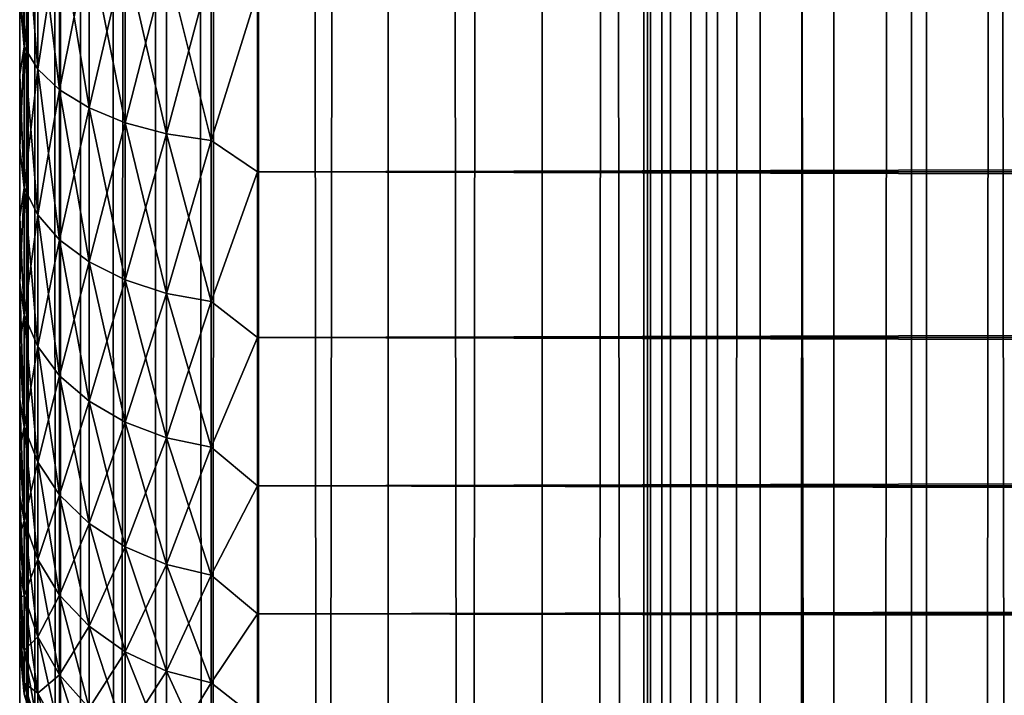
# Model space of a CAD drawing. Extents: x -265 to 265, y 0 to 1027.
# Tile 145 of 256: x -265 to -257, y 569 to 575. Entities that reach past the tile are written whole.
import ezdxf

# ---------------------------------------------------------------- set-up
doc = ezdxf.new("R2010")
doc.units = 0
doc.header["$LTSCALE"] = 41.718519
for name, color, linetype in [('26', 7, 'CONTINUOUS'), ('28', 7, 'CONTINUOUS'), ('30', 7, 'CONTINUOUS'), ('67', 7, 'CONTINUOUS'), ('68', 7, 'CONTINUOUS')]:
    doc.layers.add(name, color=color, linetype=linetype)

msp = doc.modelspace()

# ---------------------------------------------------------------- linework, layer by layer
at = {"layer": '26', "color": 7, "linetype": 'CONTINUOUS'}
for points in [[(-265, 590.5, 27.5), (-265, 590.4732, 26.7509), (-265, 569.5, 27.5), (-265, 590.5, 27.5)], [(-265, 590.4732, 28.2491), (-265, 590.5, 27.5), (-265, 569.5268, 28.2491), (-265, 590.4732, 28.2491)], [(-265, 569.5268, 28.2491), (-265, 590.5, 27.5), (-265, 569.5, 27.5), (-265, 569.5268, 28.2491)], [(-265, 590.4732, 26.7509), (-265, 590.3931, 26.0057), (-265, 569.5268, 26.7509), (-265, 590.4732, 26.7509)], [(-265, 569.5, 27.5), (-265, 590.4732, 26.7509), (-265, 569.5268, 26.7509), (-265, 569.5, 27.5)], [(-265, 590.3931, 28.9943), (-265, 590.4732, 28.2491), (-265, 569.6069, 28.9943), (-265, 590.3931, 28.9943)], [(-265, 569.6069, 28.9943), (-265, 590.4732, 28.2491), (-265, 569.5268, 28.2491), (-265, 569.6069, 28.9943)], [(-265, 590.3931, 26.0057), (-265, 590.26, 25.2681), (-265, 569.6069, 26.0057), (-265, 590.3931, 26.0057)], [(-265, 569.5268, 26.7509), (-265, 590.3931, 26.0057), (-265, 569.6069, 26.0057), (-265, 569.5268, 26.7509)], [(-265, 590.26, 29.7319), (-265, 590.3931, 28.9943), (-265, 569.74, 29.7319), (-265, 590.26, 29.7319)], [(-265, 569.74, 29.7319), (-265, 590.3931, 28.9943), (-265, 569.6069, 28.9943), (-265, 569.74, 29.7319)], [(-265, 590.26, 25.2681), (-265, 590.0747, 24.5418), (-265, 569.74, 25.2681), (-265, 590.26, 25.2681)], [(-265, 569.6069, 26.0057), (-265, 590.26, 25.2681), (-265, 569.74, 25.2681), (-265, 569.6069, 26.0057)], [(-265, 590.0747, 30.4582), (-265, 590.26, 29.7319), (-265, 569.9253, 30.4582), (-265, 590.0747, 30.4582)], [(-265, 569.9253, 30.4582), (-265, 590.26, 29.7319), (-265, 569.74, 29.7319), (-265, 569.9253, 30.4582)], [(-265, 590.0747, 24.5418), (-265, 589.838, 23.8306), (-265, 569.9253, 24.5418), (-265, 590.0747, 24.5418)], [(-265, 569.74, 25.2681), (-265, 590.0747, 24.5418), (-265, 569.9253, 24.5418), (-265, 569.74, 25.2681)], [(-265, 589.838, 31.1694), (-265, 590.0747, 30.4582), (-265, 570.162, 31.1694), (-265, 589.838, 31.1694)], [(-265, 570.162, 31.1694), (-265, 590.0747, 30.4582), (-265, 569.9253, 30.4582), (-265, 570.162, 31.1694)], [(-265, 589.838, 23.8306), (-265, 589.5511, 23.1381), (-265, 570.162, 23.8306), (-265, 589.838, 23.8306)], [(-265, 569.9253, 24.5418), (-265, 589.838, 23.8306), (-265, 570.162, 23.8306), (-265, 569.9253, 24.5418)], [(-265, 589.5511, 31.8619), (-265, 589.838, 31.1694), (-265, 570.4489, 31.8619), (-265, 589.5511, 31.8619)], [(-265, 570.4489, 31.8619), (-265, 589.838, 31.1694), (-265, 570.162, 31.1694), (-265, 570.4489, 31.8619)], [(-265, 589.5511, 23.1381), (-265, 589.2156, 22.4679), (-265, 570.4489, 23.1381), (-265, 589.5511, 23.1381)], [(-265, 570.162, 23.8306), (-265, 589.5511, 23.1381), (-265, 570.4489, 23.1381), (-265, 570.162, 23.8306)], [(-265, 589.2156, 32.5321), (-265, 589.5511, 31.8619), (-265, 570.7844, 32.5321), (-265, 589.2156, 32.5321)], [(-265, 570.7844, 32.5321), (-265, 589.5511, 31.8619), (-265, 570.4489, 31.8619), (-265, 570.7844, 32.5321)], [(-265, 589.2156, 22.4679), (-265, 588.8331, 21.8232), (-265, 570.7844, 22.4679), (-265, 589.2156, 22.4679)], [(-265, 570.4489, 23.1381), (-265, 589.2156, 22.4679), (-265, 570.7844, 22.4679), (-265, 570.4489, 23.1381)], [(-265, 588.8331, 33.1768), (-265, 589.2156, 32.5321), (-265, 571.1669, 33.1768), (-265, 588.8331, 33.1768)], [(-265, 571.1669, 33.1768), (-265, 589.2156, 32.5321), (-265, 570.7844, 32.5321), (-265, 571.1669, 33.1768)], [(-265, 588.8331, 21.8232), (-265, 588.4057, 21.2076), (-265, 571.1669, 21.8232), (-265, 588.8331, 21.8232)], [(-265, 570.7844, 22.4679), (-265, 588.8331, 21.8232), (-265, 571.1669, 21.8232), (-265, 570.7844, 22.4679)], [(-265, 588.4057, 33.7924), (-265, 588.8331, 33.1768), (-265, 571.5943, 33.7924), (-265, 588.4057, 33.7924)], [(-265, 571.5943, 33.7924), (-265, 588.8331, 33.1768), (-265, 571.1669, 33.1768), (-265, 571.5943, 33.7924)], [(-265, 588.4057, 21.2076), (-265, 587.9354, 20.6239), (-265, 571.5943, 21.2076), (-265, 588.4057, 21.2076)], [(-265, 571.1669, 21.8232), (-265, 588.4057, 21.2076), (-265, 571.5943, 21.2076), (-265, 571.1669, 21.8232)], [(-265, 587.9354, 34.3761), (-265, 588.4057, 33.7924), (-265, 572.0646, 34.3761), (-265, 587.9354, 34.3761)], [(-265, 572.0646, 34.3761), (-265, 588.4057, 33.7924), (-265, 571.5943, 33.7924), (-265, 572.0646, 34.3761)], [(-265, 587.9354, 20.6239), (-265, 587.4246, 20.0754), (-265, 572.0646, 20.6239), (-265, 587.9354, 20.6239)], [(-265, 571.5943, 21.2076), (-265, 587.9354, 20.6239), (-265, 572.0646, 20.6239), (-265, 571.5943, 21.2076)], [(-265, 587.4246, 34.9246), (-265, 587.9354, 34.3761), (-265, 572.5754, 34.9246), (-265, 587.4246, 34.9246)], [(-265, 572.5754, 34.9246), (-265, 587.9354, 34.3761), (-265, 572.0646, 34.3761), (-265, 572.5754, 34.9246)], [(-265, 587.4246, 20.0754), (-265, 586.876, 19.5646), (-265, 572.5754, 20.0754), (-265, 587.4246, 20.0754)], [(-265, 572.0646, 20.6239), (-265, 587.4246, 20.0754), (-265, 572.5754, 20.0754), (-265, 572.0646, 20.6239)], [(-265, 586.876, 35.4354), (-265, 587.4246, 34.9246), (-265, 573.124, 35.4354), (-265, 586.876, 35.4354)], [(-265, 573.124, 35.4354), (-265, 587.4246, 34.9246), (-265, 572.5754, 34.9246), (-265, 573.124, 35.4354)], [(-265, 586.876, 19.5646), (-265, 586.2924, 19.0943), (-265, 573.124, 19.5646), (-265, 586.876, 19.5646)], [(-265, 572.5754, 20.0754), (-265, 586.876, 19.5646), (-265, 573.124, 19.5646), (-265, 572.5754, 20.0754)], [(-265, 586.2924, 35.9057), (-265, 586.876, 35.4354), (-265, 573.7076, 35.9057), (-265, 586.2924, 35.9057)], [(-265, 573.7076, 35.9057), (-265, 586.876, 35.4354), (-265, 573.124, 35.4354), (-265, 573.7076, 35.9057)], [(-265, 586.2924, 19.0943), (-265, 585.6767, 18.6668), (-265, 573.7076, 19.0943), (-265, 586.2924, 19.0943)], [(-265, 573.124, 19.5646), (-265, 586.2924, 19.0943), (-265, 573.7076, 19.0943), (-265, 573.124, 19.5646)], [(-265, 585.6767, 36.3332), (-265, 586.2924, 35.9057), (-265, 574.3233, 36.3332), (-265, 585.6767, 36.3332)], [(-265, 574.3233, 36.3332), (-265, 586.2924, 35.9057), (-265, 573.7076, 35.9057), (-265, 574.3233, 36.3332)], [(-265, 585.6767, 18.6668), (-265, 585.0321, 18.2844), (-265, 574.3233, 18.6668), (-265, 585.6767, 18.6668)], [(-265, 573.7076, 19.0943), (-265, 585.6767, 18.6668), (-265, 574.3233, 18.6668), (-265, 573.7076, 19.0943)], [(-265, 574.9679, 36.7156), (-265, 585.6767, 36.3332), (-265, 574.3233, 36.3332), (-265, 574.9679, 36.7156)], [(-265, 574.3233, 18.6668), (-265, 585.0321, 18.2844), (-265, 574.9679, 18.2844), (-265, 574.3233, 18.6668)]]:
    msp.add_3dface(points, dxfattribs=at)
at = {"layer": '28', "color": 7, "linetype": 'CONTINUOUS'}
for points in [[(-263, 573.5052, 16.8198), (-263, 575.02, 16.0349), (263, 573.5052, 16.8198), (-263, 573.5052, 16.8198)], [(263, 573.5052, 16.8198), (-263, 575.02, 16.0349), (263, 575.02, 16.0349), (263, 573.5052, 16.8198)], [(-263, 575.02, 38.9651), (-263, 573.5052, 38.1802), (263, 575.02, 38.9651), (-263, 575.02, 38.9651)], [(263, 575.02, 38.9651), (-263, 573.5052, 38.1802), (263, 573.5052, 38.1802), (263, 575.02, 38.9651)], [(-263, 572.1114, 17.8036), (-263, 573.5052, 16.8198), (263, 572.1114, 17.8036), (-263, 572.1114, 17.8036)], [(263, 572.1114, 17.8036), (-263, 573.5052, 16.8198), (263, 573.5052, 16.8198), (263, 572.1114, 17.8036)], [(-263, 573.5052, 38.1802), (-263, 572.1114, 37.1964), (263, 573.5052, 38.1802), (-263, 573.5052, 38.1802)], [(263, 573.5052, 38.1802), (-263, 572.1114, 37.1964), (263, 572.1114, 37.1964), (263, 573.5052, 38.1802)], [(-263, 570.8646, 18.9681), (-263, 572.1114, 17.8036), (263, 570.8646, 18.9681), (-263, 570.8646, 18.9681)], [(263, 570.8646, 18.9681), (-263, 572.1114, 17.8036), (263, 572.1114, 17.8036), (263, 570.8646, 18.9681)], [(-263, 572.1114, 37.1964), (-263, 570.8646, 36.0319), (263, 572.1114, 37.1964), (-263, 572.1114, 37.1964)], [(263, 572.1114, 37.1964), (-263, 570.8646, 36.0319), (263, 570.8646, 36.0319), (263, 572.1114, 37.1964)], [(-263, 569.7879, 20.2915), (-263, 570.8646, 18.9681), (263, 569.7879, 20.2915), (-263, 569.7879, 20.2915)], [(263, 569.7879, 20.2915), (-263, 570.8646, 18.9681), (263, 570.8646, 18.9681), (263, 569.7879, 20.2915)], [(-263, 570.8646, 36.0319), (-263, 569.7879, 34.7085), (263, 570.8646, 36.0319), (-263, 570.8646, 36.0319)], [(263, 570.8646, 36.0319), (-263, 569.7879, 34.7085), (263, 569.7879, 34.7085), (263, 570.8646, 36.0319)], [(-263, 568.9014, 21.7492), (-263, 569.7879, 20.2915), (263, 568.9014, 21.7492), (-263, 568.9014, 21.7492)], [(263, 568.9014, 21.7492), (-263, 569.7879, 20.2915), (263, 569.7879, 20.2915), (263, 568.9014, 21.7492)], [(-263, 569.7879, 34.7085), (-263, 568.9014, 33.2508), (263, 569.7879, 34.7085), (-263, 569.7879, 34.7085)], [(263, 569.7879, 34.7085), (-263, 568.9014, 33.2508), (263, 568.9014, 33.2508), (263, 569.7879, 34.7085)]]:
    msp.add_3dface(points, dxfattribs=at)
at = {"layer": '30', "color": 7, "linetype": 'CONTINUOUS'}
for points in [[(-264.962, 575.8334, 37.5591), (-265, 574.9679, 36.7156), (-264.962, 574.5561, 36.9292), (-264.962, 575.8334, 37.5591)], [(-264.962, 574.5561, 18.0708), (-265, 575.6382, 17.9488), (-264.962, 575.8334, 17.4409), (-264.962, 574.5561, 18.0708)], [(-264.962, 575.8334, 37.5591), (-264.962, 574.5561, 36.9292), (-264.8485, 575.6896, 37.9062), (-264.962, 575.8334, 37.5591)], [(-264.962, 574.5561, 18.0708), (-264.962, 575.8334, 17.4409), (-264.8485, 574.3682, 17.7455), (-264.962, 574.5561, 18.0708)], [(-264.8485, 574.3682, 17.7455), (-264.962, 575.8334, 17.4409), (-264.8485, 575.6896, 17.0938), (-264.8485, 574.3682, 17.7455)], [(-265, 574.9679, 18.2844), (-265, 575.6382, 17.9488), (-264.962, 574.5561, 18.0708), (-265, 574.9679, 18.2844)], [(-264.8485, 575.6896, 37.9062), (-264.962, 574.5561, 36.9292), (-264.8485, 574.3682, 37.2545), (-264.8485, 575.6896, 37.9062)], [(-264.8485, 575.6896, 37.9062), (-264.8485, 574.3682, 37.2545), (-264.6638, 575.5571, 38.2261), (-264.8485, 575.6896, 37.9062)], [(-264.8485, 574.3682, 17.7455), (-264.8485, 575.6896, 17.0938), (-264.6638, 574.1951, 17.4456), (-264.8485, 574.3682, 17.7455)], [(-264.6638, 574.1951, 17.4456), (-264.8485, 575.6896, 17.0938), (-264.6638, 575.5571, 16.7739), (-264.6638, 574.1951, 17.4456)], [(-264.6638, 575.5571, 38.2261), (-264.8485, 574.3682, 37.2545), (-264.6638, 574.1951, 37.5544), (-264.6638, 575.5571, 38.2261)], [(-264.6638, 575.5571, 38.2261), (-264.6638, 574.1951, 37.5544), (-264.415, 575.4409, 38.5065), (-264.6638, 575.5571, 38.2261)], [(-264.6638, 574.1951, 17.4456), (-264.6638, 575.5571, 16.7739), (-264.415, 574.0433, 17.1827), (-264.6638, 574.1951, 17.4456)], [(-264.415, 574.0433, 17.1827), (-264.6638, 575.5571, 16.7739), (-264.415, 575.4409, 16.4935), (-264.415, 574.0433, 17.1827)], [(-264.415, 575.4409, 38.5065), (-264.6638, 574.1951, 37.5544), (-264.415, 574.0433, 37.8173), (-264.415, 575.4409, 38.5065)], [(-264.415, 575.4409, 38.5065), (-264.415, 574.0433, 37.8173), (-264.1118, 575.3456, 38.7367), (-264.415, 575.4409, 38.5065)], [(-264.415, 574.0433, 17.1827), (-264.415, 575.4409, 16.4935), (-264.1118, 573.9187, 16.967), (-264.415, 574.0433, 17.1827)], [(-264.1118, 573.9187, 16.967), (-264.415, 575.4409, 16.4935), (-264.1118, 575.3456, 16.2633), (-264.1118, 573.9187, 16.967)], [(-264.1118, 575.3456, 38.7367), (-264.415, 574.0433, 37.8173), (-264.1118, 573.9187, 38.033), (-264.1118, 575.3456, 38.7367)], [(-264.1118, 575.3456, 38.7367), (-264.1118, 573.9187, 38.033), (-263.7657, 575.2748, 38.9077), (-264.1118, 575.3456, 38.7367)], [(-264.1118, 573.9187, 16.967), (-264.1118, 575.3456, 16.2633), (-263.7657, 573.8262, 16.8067), (-264.1118, 573.9187, 16.967)], [(-263.7657, 573.8262, 16.8067), (-264.1118, 575.3456, 16.2633), (-263.7657, 575.2748, 16.0923), (-263.7657, 573.8262, 16.8067)], [(-263.7657, 575.2748, 38.9077), (-264.1118, 573.9187, 38.033), (-263.7657, 573.8262, 38.1933), (-263.7657, 575.2748, 38.9077)], [(-263.7657, 575.2748, 38.9077), (-263.7657, 573.8262, 38.1933), (-263.3902, 575.2312, 39.013), (-263.7657, 575.2748, 38.9077)], [(-263.7657, 573.8262, 16.8067), (-263.7657, 575.2748, 16.0923), (-263.3902, 573.7692, 16.708), (-263.7657, 573.8262, 16.8067)], [(-263.3902, 573.7692, 16.708), (-263.7657, 575.2748, 16.0923), (-263.3902, 575.2312, 15.987), (-263.3902, 573.7692, 16.708)], [(-263.3902, 575.2312, 39.013), (-263.7657, 573.8262, 38.1933), (-263.3902, 573.7692, 38.292), (-263.3902, 575.2312, 39.013)], [(-263, 575.02, 16.0349), (-263.3902, 573.7692, 16.708), (-263.3902, 575.2312, 15.987), (-263, 575.02, 16.0349)], [(-263, 575.02, 38.9651), (-263.3902, 575.2312, 39.013), (-263.3902, 573.7692, 38.292), (-263, 575.02, 38.9651)], [(-265, 574.9679, 36.7156), (-265, 574.3233, 36.3332), (-264.962, 574.5561, 36.9292), (-265, 574.9679, 36.7156)], [(-265, 574.3233, 18.6668), (-265, 574.9679, 18.2844), (-264.962, 574.5561, 18.0708), (-265, 574.3233, 18.6668)], [(-263, 575.02, 16.0349), (-263, 573.5052, 16.8198), (-263.3902, 573.7692, 16.708), (-263, 575.02, 16.0349)], [(-263, 573.5052, 38.1802), (-263, 575.02, 38.9651), (-263.3902, 573.7692, 38.292), (-263, 573.5052, 38.1802)], [(-265, 574.3233, 36.3332), (-265, 573.7076, 35.9057), (-264.962, 574.5561, 36.9292), (-265, 574.3233, 36.3332)], [(-264.962, 574.5561, 36.9292), (-265, 573.7076, 35.9057), (-264.962, 573.3719, 36.1379), (-264.962, 574.5561, 36.9292)], [(-264.962, 573.3719, 18.8621), (-265, 574.3233, 18.6668), (-264.962, 574.5561, 18.0708), (-264.962, 573.3719, 18.8621)], [(-264.962, 574.5561, 36.9292), (-264.962, 573.3719, 36.1379), (-264.8485, 574.3682, 37.2545), (-264.962, 574.5561, 36.9292)], [(-264.962, 573.3719, 18.8621), (-264.962, 574.5561, 18.0708), (-264.8485, 573.1432, 18.564), (-264.962, 573.3719, 18.8621)], [(-264.8485, 573.1432, 18.564), (-264.962, 574.5561, 18.0708), (-264.8485, 574.3682, 17.7455), (-264.8485, 573.1432, 18.564)], [(-265, 573.7076, 19.0943), (-265, 574.3233, 18.6668), (-264.962, 573.3719, 18.8621), (-265, 573.7076, 19.0943)], [(-264.8485, 574.3682, 37.2545), (-264.962, 573.3719, 36.1379), (-264.8485, 573.1432, 36.436), (-264.8485, 574.3682, 37.2545)], [(-264.8485, 574.3682, 37.2545), (-264.8485, 573.1432, 36.436), (-264.6638, 574.1951, 37.5544), (-264.8485, 574.3682, 37.2545)], [(-264.8485, 573.1432, 18.564), (-264.8485, 574.3682, 17.7455), (-264.6638, 572.9324, 18.2893), (-264.8485, 573.1432, 18.564)], [(-264.6638, 572.9324, 18.2893), (-264.8485, 574.3682, 17.7455), (-264.6638, 574.1951, 17.4456), (-264.6638, 572.9324, 18.2893)], [(-264.6638, 574.1951, 37.5544), (-264.8485, 573.1432, 36.436), (-264.6638, 572.9324, 36.7107), (-264.6638, 574.1951, 37.5544)], [(-264.6638, 574.1951, 37.5544), (-264.6638, 572.9324, 36.7107), (-264.415, 574.0433, 37.8173), (-264.6638, 574.1951, 37.5544)], [(-264.6638, 572.9324, 18.2893), (-264.6638, 574.1951, 17.4456), (-264.415, 572.7476, 18.0485), (-264.6638, 572.9324, 18.2893)], [(-264.415, 572.7476, 18.0485), (-264.6638, 574.1951, 17.4456), (-264.415, 574.0433, 17.1827), (-264.415, 572.7476, 18.0485)], [(-264.415, 574.0433, 37.8173), (-264.6638, 572.9324, 36.7107), (-264.415, 572.7476, 36.9515), (-264.415, 574.0433, 37.8173)], [(-264.415, 574.0433, 37.8173), (-264.415, 572.7476, 36.9515), (-264.1118, 573.9187, 38.033), (-264.415, 574.0433, 37.8173)], [(-264.415, 572.7476, 18.0485), (-264.415, 574.0433, 17.1827), (-264.1118, 572.5959, 17.8508), (-264.415, 572.7476, 18.0485)], [(-264.1118, 572.5959, 17.8508), (-264.415, 574.0433, 17.1827), (-264.1118, 573.9187, 16.967), (-264.1118, 572.5959, 17.8508)], [(-264.1118, 573.9187, 38.033), (-264.415, 572.7476, 36.9515), (-264.1118, 572.5959, 37.1492), (-264.1118, 573.9187, 38.033)], [(-264.1118, 573.9187, 38.033), (-264.1118, 572.5959, 37.1492), (-263.7657, 573.8262, 38.1933), (-264.1118, 573.9187, 38.033)], [(-264.1118, 572.5959, 17.8508), (-264.1118, 573.9187, 16.967), (-263.7657, 572.4833, 17.704), (-264.1118, 572.5959, 17.8508)], [(-263.7657, 572.4833, 17.704), (-264.1118, 573.9187, 16.967), (-263.7657, 573.8262, 16.8067), (-263.7657, 572.4833, 17.704)], [(-263.7657, 573.8262, 38.1933), (-264.1118, 572.5959, 37.1492), (-263.7657, 572.4833, 37.296), (-263.7657, 573.8262, 38.1933)], [(-263.7657, 573.8262, 38.1933), (-263.7657, 572.4833, 37.296), (-263.3902, 573.7692, 38.292), (-263.7657, 573.8262, 38.1933)], [(-263.7657, 572.4833, 17.704), (-263.7657, 573.8262, 16.8067), (-263.3902, 572.4139, 17.6136), (-263.7657, 572.4833, 17.704)], [(-263.3902, 572.4139, 17.6136), (-263.7657, 573.8262, 16.8067), (-263.3902, 573.7692, 16.708), (-263.3902, 572.4139, 17.6136)], [(-263.3902, 573.7692, 38.292), (-263.7657, 572.4833, 37.296), (-263.3902, 572.4139, 37.3864), (-263.3902, 573.7692, 38.292)], [(-263, 573.5052, 16.8198), (-263.3902, 572.4139, 17.6136), (-263.3902, 573.7692, 16.708), (-263, 573.5052, 16.8198)], [(-263, 573.5052, 38.1802), (-263.3902, 573.7692, 38.292), (-263.3902, 572.4139, 37.3864), (-263, 573.5052, 38.1802)], [(-265, 573.7076, 35.9057), (-265, 573.124, 35.4354), (-264.962, 573.3719, 36.1379), (-265, 573.7076, 35.9057)], [(-265, 573.124, 19.5646), (-265, 573.7076, 19.0943), (-264.962, 573.3719, 18.8621), (-265, 573.124, 19.5646)], [(-263, 573.5052, 16.8198), (-263, 572.1114, 17.8036), (-263.3902, 572.4139, 17.6136), (-263, 573.5052, 16.8198)], [(-263, 572.1114, 37.1964), (-263, 573.5052, 38.1802), (-263.3902, 572.4139, 37.3864), (-263, 572.1114, 37.1964)], [(-265, 573.124, 35.4354), (-265, 572.5754, 34.9246), (-264.962, 573.3719, 36.1379), (-265, 573.124, 35.4354)], [(-264.962, 573.3719, 36.1379), (-265, 572.5754, 34.9246), (-264.962, 572.3011, 35.1989), (-264.962, 573.3719, 36.1379)], [(-264.962, 572.3011, 19.8011), (-265, 573.124, 19.5646), (-264.962, 573.3719, 18.8621), (-264.962, 572.3011, 19.8011)], [(-264.962, 573.3719, 36.1379), (-264.962, 572.3011, 35.1989), (-264.8485, 573.1432, 36.436), (-264.962, 573.3719, 36.1379)], [(-264.962, 572.3011, 19.8011), (-264.962, 573.3719, 18.8621), (-264.8485, 572.0355, 19.5355), (-264.962, 572.3011, 19.8011)], [(-264.8485, 572.0355, 19.5355), (-264.962, 573.3719, 18.8621), (-264.8485, 573.1432, 18.564), (-264.8485, 572.0355, 19.5355)], [(-265, 572.5754, 20.0754), (-265, 573.124, 19.5646), (-264.962, 572.3011, 19.8011), (-265, 572.5754, 20.0754)], [(-264.8485, 573.1432, 36.436), (-264.962, 572.3011, 35.1989), (-264.8485, 572.0355, 35.4645), (-264.8485, 573.1432, 36.436)], [(-264.8485, 573.1432, 36.436), (-264.8485, 572.0355, 35.4645), (-264.6638, 572.9324, 36.7107), (-264.8485, 573.1432, 36.436)], [(-264.8485, 572.0355, 19.5355), (-264.8485, 573.1432, 18.564), (-264.6638, 571.7906, 19.2906), (-264.8485, 572.0355, 19.5355)], [(-264.6638, 571.7906, 19.2906), (-264.8485, 573.1432, 18.564), (-264.6638, 572.9324, 18.2893), (-264.6638, 571.7906, 19.2906)], [(-264.6638, 572.9324, 36.7107), (-264.8485, 572.0355, 35.4645), (-264.6638, 571.7906, 35.7094), (-264.6638, 572.9324, 36.7107)], [(-264.6638, 572.9324, 36.7107), (-264.6638, 571.7906, 35.7094), (-264.415, 572.7476, 36.9515), (-264.6638, 572.9324, 36.7107)], [(-264.6638, 571.7906, 19.2906), (-264.6638, 572.9324, 18.2893), (-264.415, 571.576, 19.076), (-264.6638, 571.7906, 19.2906)], [(-264.415, 571.576, 19.076), (-264.6638, 572.9324, 18.2893), (-264.415, 572.7476, 18.0485), (-264.415, 571.576, 19.076)], [(-264.415, 572.7476, 36.9515), (-264.6638, 571.7906, 35.7094), (-264.415, 571.576, 35.924), (-264.415, 572.7476, 36.9515)], [(-264.415, 572.7476, 36.9515), (-264.415, 571.576, 35.924), (-264.1118, 572.5959, 37.1492), (-264.415, 572.7476, 36.9515)], [(-264.415, 571.576, 19.076), (-264.415, 572.7476, 18.0485), (-264.1118, 571.3998, 18.8998), (-264.415, 571.576, 19.076)], [(-264.1118, 571.3998, 18.8998), (-264.415, 572.7476, 18.0485), (-264.1118, 572.5959, 17.8508), (-264.1118, 571.3998, 18.8998)], [(-265, 572.5754, 34.9246), (-265, 572.0646, 34.3761), (-264.962, 572.3011, 35.1989), (-265, 572.5754, 34.9246)], [(-265, 572.0646, 20.6239), (-265, 572.5754, 20.0754), (-264.962, 571.3621, 20.8719), (-265, 572.0646, 20.6239)], [(-264.962, 571.3621, 20.8719), (-265, 572.5754, 20.0754), (-264.962, 572.3011, 19.8011), (-264.962, 571.3621, 20.8719)], [(-264.1118, 572.5959, 37.1492), (-264.415, 571.576, 35.924), (-264.1118, 571.3998, 36.1002), (-264.1118, 572.5959, 37.1492)], [(-264.1118, 572.5959, 37.1492), (-264.1118, 571.3998, 36.1002), (-263.7657, 572.4833, 37.296), (-264.1118, 572.5959, 37.1492)], [(-264.1118, 571.3998, 18.8998), (-264.1118, 572.5959, 17.8508), (-263.7657, 571.2689, 18.7689), (-264.1118, 571.3998, 18.8998)], [(-263.7657, 571.2689, 18.7689), (-264.1118, 572.5959, 17.8508), (-263.7657, 572.4833, 17.704), (-263.7657, 571.2689, 18.7689)], [(-263.7657, 572.4833, 37.296), (-264.1118, 571.3998, 36.1002), (-263.7657, 571.2689, 36.2311), (-263.7657, 572.4833, 37.296)], [(-263.7657, 572.4833, 37.296), (-263.7657, 571.2689, 36.2311), (-263.3902, 572.4139, 37.3864), (-263.7657, 572.4833, 37.296)], [(-263.7657, 571.2689, 18.7689), (-263.7657, 572.4833, 17.704), (-263.3902, 571.1883, 18.6883), (-263.7657, 571.2689, 18.7689)], [(-263.3902, 571.1883, 18.6883), (-263.7657, 572.4833, 17.704), (-263.3902, 572.4139, 17.6136), (-263.3902, 571.1883, 18.6883)], [(-263.3902, 572.4139, 37.3864), (-263.7657, 571.2689, 36.2311), (-263.3902, 571.1883, 36.3117), (-263.3902, 572.4139, 37.3864)], [(-263, 572.1114, 17.8036), (-263.3902, 571.1883, 18.6883), (-263.3902, 572.4139, 17.6136), (-263, 572.1114, 17.8036)], [(-263, 572.1114, 37.1964), (-263.3902, 572.4139, 37.3864), (-263.3902, 571.1883, 36.3117), (-263, 572.1114, 37.1964)], [(-264.962, 572.3011, 35.1989), (-265, 572.0646, 34.3761), (-264.962, 571.3621, 34.1281), (-264.962, 572.3011, 35.1989)], [(-264.962, 572.3011, 35.1989), (-264.962, 571.3621, 34.1281), (-264.8485, 572.0355, 35.4645), (-264.962, 572.3011, 35.1989)], [(-264.962, 571.3621, 20.8719), (-264.962, 572.3011, 19.8011), (-264.8485, 571.064, 20.6432), (-264.962, 571.3621, 20.8719)], [(-264.8485, 571.064, 20.6432), (-264.962, 572.3011, 19.8011), (-264.8485, 572.0355, 19.5355), (-264.8485, 571.064, 20.6432)], [(-263, 572.1114, 17.8036), (-263, 570.8646, 18.9681), (-263.3902, 571.1883, 18.6883), (-263, 572.1114, 17.8036)], [(-263, 570.8646, 36.0319), (-263, 572.1114, 37.1964), (-263.3902, 571.1883, 36.3117), (-263, 570.8646, 36.0319)], [(-265, 572.0646, 34.3761), (-265, 571.5943, 33.7924), (-264.962, 571.3621, 34.1281), (-265, 572.0646, 34.3761)], [(-265, 571.5943, 21.2076), (-265, 572.0646, 20.6239), (-264.962, 571.3621, 20.8719), (-265, 571.5943, 21.2076)], [(-264.8485, 572.0355, 35.4645), (-264.962, 571.3621, 34.1281), (-264.8485, 571.064, 34.3568), (-264.8485, 572.0355, 35.4645)], [(-264.8485, 572.0355, 35.4645), (-264.8485, 571.064, 34.3568), (-264.6638, 571.7906, 35.7094), (-264.8485, 572.0355, 35.4645)], [(-264.8485, 571.064, 20.6432), (-264.8485, 572.0355, 19.5355), (-264.6638, 570.7893, 20.4324), (-264.8485, 571.064, 20.6432)], [(-264.6638, 570.7893, 20.4324), (-264.8485, 572.0355, 19.5355), (-264.6638, 571.7906, 19.2906), (-264.6638, 570.7893, 20.4324)], [(-264.6638, 571.7906, 35.7094), (-264.8485, 571.064, 34.3568), (-264.6638, 570.7893, 34.5676), (-264.6638, 571.7906, 35.7094)], [(-264.6638, 571.7906, 35.7094), (-264.6638, 570.7893, 34.5676), (-264.415, 571.576, 35.924), (-264.6638, 571.7906, 35.7094)], [(-264.6638, 570.7893, 20.4324), (-264.6638, 571.7906, 19.2906), (-264.415, 570.5485, 20.2476), (-264.6638, 570.7893, 20.4324)], [(-264.415, 570.5485, 20.2476), (-264.6638, 571.7906, 19.2906), (-264.415, 571.576, 19.076), (-264.415, 570.5485, 20.2476)], [(-265, 571.5943, 33.7924), (-265, 571.1669, 33.1768), (-264.962, 571.3621, 34.1281), (-265, 571.5943, 33.7924)], [(-265, 571.1669, 21.8232), (-265, 571.5943, 21.2076), (-264.962, 570.5708, 22.0561), (-265, 571.1669, 21.8232)], [(-264.962, 570.5708, 22.0561), (-265, 571.5943, 21.2076), (-264.962, 571.3621, 20.8719), (-264.962, 570.5708, 22.0561)], [(-264.415, 571.576, 35.924), (-264.6638, 570.7893, 34.5676), (-264.415, 570.5485, 34.7524), (-264.415, 571.576, 35.924)], [(-264.415, 571.576, 35.924), (-264.415, 570.5485, 34.7524), (-264.1118, 571.3998, 36.1002), (-264.415, 571.576, 35.924)], [(-264.415, 570.5485, 20.2476), (-264.415, 571.576, 19.076), (-264.1118, 570.3508, 20.0959), (-264.415, 570.5485, 20.2476)], [(-264.1118, 570.3508, 20.0959), (-264.415, 571.576, 19.076), (-264.1118, 571.3998, 18.8998), (-264.1118, 570.3508, 20.0959)], [(-264.962, 571.3621, 34.1281), (-265, 571.1669, 33.1768), (-264.962, 570.5708, 32.9439), (-264.962, 571.3621, 34.1281)], [(-264.962, 571.3621, 34.1281), (-264.962, 570.5708, 32.9439), (-264.8485, 571.064, 34.3568), (-264.962, 571.3621, 34.1281)], [(-264.962, 570.5708, 22.0561), (-264.962, 571.3621, 20.8719), (-264.8485, 570.2455, 21.8682), (-264.962, 570.5708, 22.0561)], [(-264.8485, 570.2455, 21.8682), (-264.962, 571.3621, 20.8719), (-264.8485, 571.064, 20.6432), (-264.8485, 570.2455, 21.8682)], [(-264.1118, 571.3998, 36.1002), (-264.415, 570.5485, 34.7524), (-264.1118, 570.3508, 34.9041), (-264.1118, 571.3998, 36.1002)], [(-264.1118, 571.3998, 36.1002), (-264.1118, 570.3508, 34.9041), (-263.7657, 571.2689, 36.2311), (-264.1118, 571.3998, 36.1002)], [(-264.1118, 570.3508, 20.0959), (-264.1118, 571.3998, 18.8998), (-263.7657, 570.204, 19.9833), (-264.1118, 570.3508, 20.0959)], [(-263.7657, 570.204, 19.9833), (-264.1118, 571.3998, 18.8998), (-263.7657, 571.2689, 18.7689), (-263.7657, 570.204, 19.9833)], [(-263.7657, 571.2689, 36.2311), (-264.1118, 570.3508, 34.9041), (-263.7657, 570.204, 35.0167), (-263.7657, 571.2689, 36.2311)], [(-263.7657, 571.2689, 36.2311), (-263.7657, 570.204, 35.0167), (-263.3902, 571.1883, 36.3117), (-263.7657, 571.2689, 36.2311)], [(-263.7657, 570.204, 19.9833), (-263.7657, 571.2689, 18.7689), (-263.3902, 570.1136, 19.9139), (-263.7657, 570.204, 19.9833)], [(-263.3902, 570.1136, 19.9139), (-263.7657, 571.2689, 18.7689), (-263.3902, 571.1883, 18.6883), (-263.3902, 570.1136, 19.9139)], [(-265, 571.1669, 33.1768), (-265, 570.7844, 32.5321), (-264.962, 570.5708, 32.9439), (-265, 571.1669, 33.1768)], [(-265, 570.7844, 22.4679), (-265, 571.1669, 21.8232), (-264.962, 570.5708, 22.0561), (-265, 570.7844, 22.4679)], [(-263.3902, 571.1883, 36.3117), (-263.7657, 570.204, 35.0167), (-263.3902, 570.1136, 35.0861), (-263.3902, 571.1883, 36.3117)], [(-263, 570.8646, 18.9681), (-263.3902, 570.1136, 19.9139), (-263.3902, 571.1883, 18.6883), (-263, 570.8646, 18.9681)], [(-263, 570.8646, 36.0319), (-263.3902, 571.1883, 36.3117), (-263.3902, 570.1136, 35.0861), (-263, 570.8646, 36.0319)], [(-264.8485, 571.064, 34.3568), (-264.962, 570.5708, 32.9439), (-264.8485, 570.2455, 33.1318), (-264.8485, 571.064, 34.3568)], [(-264.8485, 571.064, 34.3568), (-264.8485, 570.2455, 33.1318), (-264.6638, 570.7893, 34.5676), (-264.8485, 571.064, 34.3568)], [(-264.8485, 570.2455, 21.8682), (-264.8485, 571.064, 20.6432), (-264.6638, 569.9456, 21.6951), (-264.8485, 570.2455, 21.8682)], [(-264.6638, 569.9456, 21.6951), (-264.8485, 571.064, 20.6432), (-264.6638, 570.7893, 20.4324), (-264.6638, 569.9456, 21.6951)], [(-263, 570.8646, 18.9681), (-263, 569.7879, 20.2915), (-263.3902, 570.1136, 19.9139), (-263, 570.8646, 18.9681)], [(-263, 569.7879, 34.7085), (-263, 570.8646, 36.0319), (-263.3902, 570.1136, 35.0861), (-263, 569.7879, 34.7085)], [(-265, 570.7844, 32.5321), (-265, 570.4489, 31.8619), (-264.962, 570.5708, 32.9439), (-265, 570.7844, 32.5321)], [(-265, 570.4489, 23.1381), (-265, 570.7844, 22.4679), (-264.962, 569.9409, 23.3334), (-265, 570.4489, 23.1381)], [(-264.962, 569.9409, 23.3334), (-265, 570.7844, 22.4679), (-264.962, 570.5708, 22.0561), (-264.962, 569.9409, 23.3334)], [(-264.6638, 570.7893, 34.5676), (-264.8485, 570.2455, 33.1318), (-264.6638, 569.9456, 33.3049), (-264.6638, 570.7893, 34.5676)], [(-264.6638, 570.7893, 34.5676), (-264.6638, 569.9456, 33.3049), (-264.415, 570.5485, 34.7524), (-264.6638, 570.7893, 34.5676)], [(-264.6638, 569.9456, 21.6951), (-264.6638, 570.7893, 20.4324), (-264.415, 569.6827, 21.5433), (-264.6638, 569.9456, 21.6951)], [(-264.415, 569.6827, 21.5433), (-264.6638, 570.7893, 20.4324), (-264.415, 570.5485, 20.2476), (-264.415, 569.6827, 21.5433)], [(-264.962, 570.5708, 32.9439), (-265, 570.4489, 31.8619), (-264.962, 569.9409, 31.6666), (-264.962, 570.5708, 32.9439)], [(-264.962, 570.5708, 32.9439), (-264.962, 569.9409, 31.6666), (-264.8485, 570.2455, 33.1318), (-264.962, 570.5708, 32.9439)], [(-264.962, 569.9409, 23.3334), (-264.962, 570.5708, 22.0561), (-264.8485, 569.5938, 23.1896), (-264.962, 569.9409, 23.3334)], [(-264.8485, 569.5938, 23.1896), (-264.962, 570.5708, 22.0561), (-264.8485, 570.2455, 21.8682), (-264.8485, 569.5938, 23.1896)], [(-264.415, 570.5485, 34.7524), (-264.6638, 569.9456, 33.3049), (-264.415, 569.6827, 33.4567), (-264.415, 570.5485, 34.7524)], [(-264.415, 570.5485, 34.7524), (-264.415, 569.6827, 33.4567), (-264.1118, 570.3508, 34.9041), (-264.415, 570.5485, 34.7524)], [(-264.415, 569.6827, 21.5433), (-264.415, 570.5485, 20.2476), (-264.1118, 569.467, 21.4187), (-264.415, 569.6827, 21.5433)], [(-264.1118, 569.467, 21.4187), (-264.415, 570.5485, 20.2476), (-264.1118, 570.3508, 20.0959), (-264.1118, 569.467, 21.4187)], [(-265, 570.4489, 31.8619), (-265, 570.162, 31.1694), (-264.962, 569.9409, 31.6666), (-265, 570.4489, 31.8619)], [(-265, 570.162, 23.8306), (-265, 570.4489, 23.1381), (-264.962, 569.9409, 23.3334), (-265, 570.162, 23.8306)], [(-264.1118, 570.3508, 34.9041), (-264.415, 569.6827, 33.4567), (-264.1118, 569.467, 33.5813), (-264.1118, 570.3508, 34.9041)], [(-264.1118, 570.3508, 34.9041), (-264.1118, 569.467, 33.5813), (-263.7657, 570.204, 35.0167), (-264.1118, 570.3508, 34.9041)], [(-264.1118, 569.467, 21.4187), (-264.1118, 570.3508, 20.0959), (-263.7657, 569.3067, 21.3262), (-264.1118, 569.467, 21.4187)], [(-263.7657, 569.3067, 21.3262), (-264.1118, 570.3508, 20.0959), (-263.7657, 570.204, 19.9833), (-263.7657, 569.3067, 21.3262)], [(-264.8485, 570.2455, 33.1318), (-264.962, 569.9409, 31.6666), (-264.8485, 569.5938, 31.8104), (-264.8485, 570.2455, 33.1318)], [(-264.8485, 570.2455, 33.1318), (-264.8485, 569.5938, 31.8104), (-264.6638, 569.9456, 33.3049), (-264.8485, 570.2455, 33.1318)], [(-264.8485, 569.5938, 23.1896), (-264.8485, 570.2455, 21.8682), (-264.6638, 569.2739, 23.0571), (-264.8485, 569.5938, 23.1896)], [(-264.6638, 569.2739, 23.0571), (-264.8485, 570.2455, 21.8682), (-264.6638, 569.9456, 21.6951), (-264.6638, 569.2739, 23.0571)], [(-263.7657, 570.204, 35.0167), (-264.1118, 569.467, 33.5813), (-263.7657, 569.3067, 33.6738), (-263.7657, 570.204, 35.0167)], [(-263.7657, 570.204, 35.0167), (-263.7657, 569.3067, 33.6738), (-263.3902, 570.1136, 35.0861), (-263.7657, 570.204, 35.0167)], [(-263.7657, 569.3067, 21.3262), (-263.7657, 570.204, 19.9833), (-263.3902, 569.208, 21.2692), (-263.7657, 569.3067, 21.3262)], [(-263.3902, 569.208, 21.2692), (-263.7657, 570.204, 19.9833), (-263.3902, 570.1136, 19.9139), (-263.3902, 569.208, 21.2692)], [(-265, 570.162, 31.1694), (-265, 569.9253, 30.4582), (-264.962, 569.9409, 31.6666), (-265, 570.162, 31.1694)], [(-265, 569.9253, 24.5418), (-265, 570.162, 23.8306), (-264.962, 569.4831, 24.682), (-265, 569.9253, 24.5418)], [(-264.962, 569.4831, 24.682), (-265, 570.162, 23.8306), (-264.962, 569.9409, 23.3334), (-264.962, 569.4831, 24.682)], [(-263.3902, 570.1136, 35.0861), (-263.7657, 569.3067, 33.6738), (-263.3902, 569.208, 33.7308), (-263.3902, 570.1136, 35.0861)], [(-263, 569.7879, 20.2915), (-263.3902, 569.208, 21.2692), (-263.3902, 570.1136, 19.9139), (-263, 569.7879, 20.2915)], [(-263, 569.7879, 34.7085), (-263.3902, 570.1136, 35.0861), (-263.3902, 569.208, 33.7308), (-263, 569.7879, 34.7085)], [(-264.962, 569.9409, 31.6666), (-265, 569.9253, 30.4582), (-264.962, 569.4831, 30.318), (-264.962, 569.9409, 31.6666)], [(-265, 569.9253, 30.4582), (-265, 569.74, 29.7319), (-264.962, 569.4831, 30.318), (-265, 569.9253, 30.4582)], [(-265, 569.74, 25.2681), (-265, 569.9253, 24.5418), (-264.962, 569.4831, 24.682), (-265, 569.74, 25.2681)], [(-264.962, 569.9409, 31.6666), (-264.962, 569.4831, 30.318), (-264.8485, 569.5938, 31.8104), (-264.962, 569.9409, 31.6666)], [(-264.962, 569.4831, 24.682), (-264.962, 569.9409, 23.3334), (-264.8485, 569.1202, 24.5848), (-264.962, 569.4831, 24.682)], [(-264.8485, 569.1202, 24.5848), (-264.962, 569.9409, 23.3334), (-264.8485, 569.5938, 23.1896), (-264.8485, 569.1202, 24.5848)], [(-264.6638, 569.9456, 33.3049), (-264.8485, 569.5938, 31.8104), (-264.6638, 569.2739, 31.9429), (-264.6638, 569.9456, 33.3049)], [(-264.6638, 569.9456, 33.3049), (-264.6638, 569.2739, 31.9429), (-264.415, 569.6827, 33.4567), (-264.6638, 569.9456, 33.3049)], [(-264.6638, 569.2739, 23.0571), (-264.6638, 569.9456, 21.6951), (-264.415, 568.9935, 22.9409), (-264.6638, 569.2739, 23.0571)], [(-264.415, 568.9935, 22.9409), (-264.6638, 569.9456, 21.6951), (-264.415, 569.6827, 21.5433), (-264.415, 568.9935, 22.9409)], [(-263, 569.7879, 20.2915), (-263, 568.9014, 21.7492), (-263.3902, 569.208, 21.2692), (-263, 569.7879, 20.2915)], [(-263, 568.9014, 33.2508), (-263, 569.7879, 34.7085), (-263.3902, 569.208, 33.7308), (-263, 568.9014, 33.2508)], [(-265, 569.74, 29.7319), (-265, 569.6069, 28.9943), (-264.962, 569.4831, 30.318), (-265, 569.74, 29.7319)], [(-265, 569.6069, 26.0057), (-265, 569.74, 25.2681), (-264.962, 569.2053, 26.0788), (-265, 569.6069, 26.0057)], [(-264.962, 569.2053, 26.0788), (-265, 569.74, 25.2681), (-264.962, 569.4831, 24.682), (-264.962, 569.2053, 26.0788)], [(-264.415, 569.6827, 33.4567), (-264.6638, 569.2739, 31.9429), (-264.415, 568.9935, 32.0591), (-264.415, 569.6827, 33.4567)], [(-264.415, 569.6827, 33.4567), (-264.415, 568.9935, 32.0591), (-264.1118, 569.467, 33.5813), (-264.415, 569.6827, 33.4567)], [(-264.415, 568.9935, 22.9409), (-264.415, 569.6827, 21.5433), (-264.1118, 568.7633, 22.8456), (-264.415, 568.9935, 22.9409)], [(-264.1118, 568.7633, 22.8456), (-264.415, 569.6827, 21.5433), (-264.1118, 569.467, 21.4187), (-264.1118, 568.7633, 22.8456)], [(-265, 569.6069, 28.9943), (-265, 569.5268, 28.2491), (-264.962, 569.2053, 28.9212), (-265, 569.6069, 28.9943)], [(-264.962, 569.4831, 30.318), (-265, 569.6069, 28.9943), (-264.962, 569.2053, 28.9212), (-264.962, 569.4831, 30.318)], [(-265, 569.5268, 26.7509), (-265, 569.6069, 26.0057), (-264.962, 569.2053, 26.0788), (-265, 569.5268, 26.7509)], [(-264.8485, 569.5938, 31.8104), (-264.962, 569.4831, 30.318), (-264.8485, 569.1202, 30.4152), (-264.8485, 569.5938, 31.8104)], [(-264.8485, 569.5938, 31.8104), (-264.8485, 569.1202, 30.4152), (-264.6638, 569.2739, 31.9429), (-264.8485, 569.5938, 31.8104)], [(-264.8485, 569.1202, 24.5848), (-264.8485, 569.5938, 23.1896), (-264.6638, 568.7858, 24.4952), (-264.8485, 569.1202, 24.5848)], [(-264.6638, 568.7858, 24.4952), (-264.8485, 569.5938, 23.1896), (-264.6638, 569.2739, 23.0571), (-264.6638, 568.7858, 24.4952)], [(-265, 569.5268, 28.2491), (-265, 569.5, 27.5), (-264.962, 569.2053, 28.9212), (-265, 569.5268, 28.2491)], [(-265, 569.5, 27.5), (-265, 569.5268, 26.7509), (-264.962, 569.1121, 27.5), (-265, 569.5, 27.5)], [(-264.962, 569.1121, 27.5), (-265, 569.5268, 26.7509), (-264.962, 569.2053, 26.0788), (-264.962, 569.1121, 27.5)], [(-264.962, 569.2053, 28.9212), (-265, 569.5, 27.5), (-264.962, 569.1121, 27.5), (-264.962, 569.2053, 28.9212)], [(-264.962, 569.4831, 30.318), (-264.962, 569.2053, 28.9212), (-264.8485, 569.1202, 30.4152), (-264.962, 569.4831, 30.318)], [(-264.962, 569.2053, 26.0788), (-264.962, 569.4831, 24.682), (-264.8485, 568.8328, 26.0298), (-264.962, 569.2053, 26.0788)], [(-264.8485, 568.8328, 26.0298), (-264.962, 569.4831, 24.682), (-264.8485, 569.1202, 24.5848), (-264.8485, 568.8328, 26.0298)], [(-264.1118, 569.467, 33.5813), (-264.415, 568.9935, 32.0591), (-264.1118, 568.7633, 32.1544), (-264.1118, 569.467, 33.5813)], [(-264.1118, 569.467, 33.5813), (-264.1118, 568.7633, 32.1544), (-263.7657, 569.3067, 33.6738), (-264.1118, 569.467, 33.5813)], [(-264.1118, 568.7633, 22.8456), (-264.1118, 569.467, 21.4187), (-263.7657, 568.5923, 22.7748), (-264.1118, 568.7633, 22.8456)], [(-263.7657, 568.5923, 22.7748), (-264.1118, 569.467, 21.4187), (-263.7657, 569.3067, 21.3262), (-263.7657, 568.5923, 22.7748)], [(-264.6638, 569.2739, 31.9429), (-264.8485, 569.1202, 30.4152), (-264.6638, 568.7858, 30.5048), (-264.6638, 569.2739, 31.9429)], [(-264.6638, 569.2739, 31.9429), (-264.6638, 568.7858, 30.5048), (-264.415, 568.9935, 32.0591), (-264.6638, 569.2739, 31.9429)], [(-264.6638, 568.7858, 24.4952), (-264.6638, 569.2739, 23.0571), (-264.415, 568.4926, 24.4166), (-264.6638, 568.7858, 24.4952)], [(-264.415, 568.4926, 24.4166), (-264.6638, 569.2739, 23.0571), (-264.415, 568.9935, 22.9409), (-264.415, 568.4926, 24.4166)], [(-263.7657, 569.3067, 33.6738), (-264.1118, 568.7633, 32.1544), (-263.7657, 568.5923, 32.2252), (-263.7657, 569.3067, 33.6738)], [(-263.7657, 569.3067, 33.6738), (-263.7657, 568.5923, 32.2252), (-263.3902, 569.208, 33.7308), (-263.7657, 569.3067, 33.6738)], [(-263.7657, 568.5923, 22.7748), (-263.7657, 569.3067, 21.3262), (-263.3902, 568.487, 22.7312), (-263.7657, 568.5923, 22.7748)], [(-263.3902, 568.487, 22.7312), (-263.7657, 569.3067, 21.3262), (-263.3902, 569.208, 21.2692), (-263.3902, 568.487, 22.7312)], [(-264.962, 569.2053, 28.9212), (-264.962, 569.1121, 27.5), (-264.8485, 568.8328, 28.9702), (-264.962, 569.2053, 28.9212)], [(-264.8485, 569.1202, 30.4152), (-264.962, 569.2053, 28.9212), (-264.8485, 568.8328, 28.9702), (-264.8485, 569.1202, 30.4152)], [(-264.962, 569.1121, 27.5), (-264.962, 569.2053, 26.0788), (-264.8485, 568.7364, 27.5), (-264.962, 569.1121, 27.5)], [(-264.8485, 568.7364, 27.5), (-264.962, 569.2053, 26.0788), (-264.8485, 568.8328, 26.0298), (-264.8485, 568.7364, 27.5)], [(-263.3902, 569.208, 33.7308), (-263.7657, 568.5923, 32.2252), (-263.3902, 568.487, 32.2688), (-263.3902, 569.208, 33.7308)], [(-263, 568.9014, 21.7492), (-263.3902, 568.487, 22.7312), (-263.3902, 569.208, 21.2692), (-263, 568.9014, 21.7492)], [(-263, 568.9014, 33.2508), (-263.3902, 569.208, 33.7308), (-263.3902, 568.487, 32.2688), (-263, 568.9014, 33.2508)], [(-264.8485, 568.8328, 28.9702), (-264.962, 569.1121, 27.5), (-264.8485, 568.7364, 27.5), (-264.8485, 568.8328, 28.9702)], [(-264.8485, 569.1202, 30.4152), (-264.8485, 568.8328, 28.9702), (-264.6638, 568.7858, 30.5048), (-264.8485, 569.1202, 30.4152)], [(-264.8485, 568.8328, 26.0298), (-264.8485, 569.1202, 24.5848), (-264.6638, 568.4895, 25.9846), (-264.8485, 568.8328, 26.0298)], [(-264.6638, 568.4895, 25.9846), (-264.8485, 569.1202, 24.5848), (-264.6638, 568.7858, 24.4952), (-264.6638, 568.4895, 25.9846)]]:
    msp.add_3dface(points, dxfattribs=at)
at = {"layer": '67', "color": 7, "linetype": 'CONTINUOUS'}
for points in [[(-265, 1), (-264.8717, 1, 1.9579), (-265, 1019), (-265, 1)], [(-265, 1019), (-264.8717, 1, 1.9579), (-264.8717, 1019, 1.9579), (-265, 1019)], [(-264.8717, 1, 1.9579), (-264.4889, 1, 3.8823), (-264.8717, 1019, 1.9579), (-264.8717, 1, 1.9579)], [(-264.8717, 1019, 1.9579), (-264.4889, 1, 3.8823), (-264.4889, 1019, 3.8823), (-264.8717, 1019, 1.9579)], [(-264.4889, 1, 3.8823), (-263.8582, 1, 5.7403), (-264.4889, 1019, 3.8823), (-264.4889, 1, 3.8823)], [(-264.4889, 1019, 3.8823), (-263.8582, 1, 5.7403), (-263.8582, 1019, 5.7403), (-264.4889, 1019, 3.8823)], [(-263.8582, 1, 5.7403), (-262.9904, 1, 7.5), (-263.8582, 1019, 5.7403), (-263.8582, 1, 5.7403)], [(-263.8582, 1019, 5.7403), (-262.9904, 1, 7.5), (-262.9904, 1019, 7.5), (-263.8582, 1019, 5.7403)], [(-262.9904, 1, 7.5), (-261.9003, 1, 9.1314), (-262.9904, 1019, 7.5), (-262.9904, 1, 7.5)], [(-262.9904, 1019, 7.5), (-261.9003, 1, 9.1314), (-261.9003, 1019, 9.1314), (-262.9904, 1019, 7.5)], [(-261.9003, 1, 9.1314), (-260.6066, 1, 10.6066), (-261.9003, 1019, 9.1314), (-261.9003, 1, 9.1314)], [(-261.9003, 1019, 9.1314), (-260.6066, 1, 10.6066), (-260.6066, 1019, 10.6066), (-261.9003, 1019, 9.1314)], [(-260.6066, 1, 10.6066), (-259.1314, 1, 11.9003), (-260.6066, 1019, 10.6066), (-260.6066, 1, 10.6066)], [(-260.6066, 1019, 10.6066), (-259.1314, 1, 11.9003), (-259.1314, 1019, 11.9003), (-260.6066, 1019, 10.6066)], [(-259.1314, 1, 11.9003), (-257.5, 1, 12.9904), (-259.1314, 1019, 11.9003), (-259.1314, 1, 11.9003)], [(-259.1314, 1019, 11.9003), (-257.5, 1, 12.9904), (-257.5, 1019, 12.9904), (-259.1314, 1019, 11.9003)], [(-257.5, 1, 12.9904), (-255.7403, 1, 13.8582), (-257.5, 1019, 12.9904), (-257.5, 1, 12.9904)], [(-257.5, 1019, 12.9904), (-255.7403, 1, 13.8582), (-255.7403, 1019, 13.8582), (-257.5, 1019, 12.9904)]]:
    msp.add_3dface(points, dxfattribs=at)
at = {"layer": '68', "color": 7, "linetype": 'CONTINUOUS'}
for points in [[(-265, 1), (-265, 1019), (-264.8717, 1019, -1.9579), (-265, 1)], [(-264.8717, 1, -1.9579), (-265, 1), (-264.8717, 1019, -1.9579), (-264.8717, 1, -1.9579)], [(-264.4889, 1, -3.8823), (-264.8717, 1, -1.9579), (-264.4889, 1019, -3.8823), (-264.4889, 1, -3.8823)], [(-264.4889, 1019, -3.8823), (-264.8717, 1, -1.9579), (-264.8717, 1019, -1.9579), (-264.4889, 1019, -3.8823)], [(-263.8582, 1, -5.7403), (-264.4889, 1, -3.8823), (-263.8582, 1019, -5.7403), (-263.8582, 1, -5.7403)], [(-263.8582, 1019, -5.7403), (-264.4889, 1, -3.8823), (-264.4889, 1019, -3.8823), (-263.8582, 1019, -5.7403)], [(-262.9904, 1, -7.5), (-263.8582, 1, -5.7403), (-262.9904, 1019, -7.5), (-262.9904, 1, -7.5)], [(-262.9904, 1019, -7.5), (-263.8582, 1, -5.7403), (-263.8582, 1019, -5.7403), (-262.9904, 1019, -7.5)], [(-261.9003, 1, -9.1314), (-262.9904, 1, -7.5), (-261.9003, 1019, -9.1314), (-261.9003, 1, -9.1314)], [(-261.9003, 1019, -9.1314), (-262.9904, 1, -7.5), (-262.9904, 1019, -7.5), (-261.9003, 1019, -9.1314)], [(-260.6066, 1, -10.6066), (-261.9003, 1, -9.1314), (-260.6066, 1019, -10.6066), (-260.6066, 1, -10.6066)], [(-260.6066, 1019, -10.6066), (-261.9003, 1, -9.1314), (-261.9003, 1019, -9.1314), (-260.6066, 1019, -10.6066)], [(-260.6066, 1, -10.6066), (-260.6066, 1019, -10.6066), (-259.75, 1000, -11.399), (-260.6066, 1, -10.6066)], [(-260.6066, 1, -10.6066), (-259.75, 1000, -11.399), (-259.75, 20, -11.399), (-260.6066, 1, -10.6066)], [(-259.75, 1000, -11.399), (-259.6951, 998.9667, -11.4457), (-259.75, 20, -11.399), (-259.75, 1000, -11.399)], [(-259.75, 20, -11.399), (-259.6951, 998.9667, -11.4457), (-259.6951, 21.0332, -11.4457), (-259.75, 20, -11.399)], [(-259.6951, 998.9667, -11.4457), (-259.525, 997.9175, -11.5877), (-259.6951, 21.0332, -11.4457), (-259.6951, 998.9667, -11.4457)], [(-259.6951, 21.0332, -11.4457), (-259.525, 997.9175, -11.5877), (-259.525, 22.0825, -11.5877), (-259.6951, 21.0332, -11.4457)], [(-259.525, 997.9175, -11.5877), (-259.2244, 996.8419, -11.8284), (-259.525, 22.0825, -11.5877), (-259.525, 997.9175, -11.5877)], [(-259.525, 22.0825, -11.5877), (-259.2244, 996.8419, -11.8284), (-259.2244, 23.158, -11.8284), (-259.525, 22.0825, -11.5877)], [(-259.2244, 996.8419, -11.8284), (-258.7723, 995.7445, -12.1674), (-259.2244, 23.158, -11.8284), (-259.2244, 996.8419, -11.8284)], [(-259.2244, 23.158, -11.8284), (-258.7723, 995.7445, -12.1674), (-258.7723, 24.2554, -12.1674), (-259.2244, 23.158, -11.8284)], [(-258.7723, 995.7445, -12.1674), (-258.1533, 994.6533, -12.5906), (-258.7723, 24.2554, -12.1674), (-258.7723, 995.7445, -12.1674)], [(-258.7723, 24.2554, -12.1674), (-258.1533, 994.6533, -12.5906), (-258.1533, 25.3466, -12.5906), (-258.7723, 24.2554, -12.1674)], [(-258.1533, 994.6533, -12.5906), (-257.3737, 993.621, -13.0625), (-258.1533, 25.3466, -12.5906), (-258.1533, 994.6533, -12.5906)], [(-258.1533, 25.3466, -12.5906), (-257.3737, 993.621, -13.0625), (-257.3737, 26.379, -13.0625), (-258.1533, 25.3466, -12.5906)], [(-257.3737, 993.621, -13.0625), (-256.4613, 992.6984, -13.537), (-257.3737, 26.379, -13.0625), (-257.3737, 993.621, -13.0625)], [(-257.3737, 26.379, -13.0625), (-256.4613, 992.6984, -13.537), (-256.4613, 27.3016, -13.537), (-257.3737, 26.379, -13.0625)]]:
    msp.add_3dface(points, dxfattribs=at)

doc.saveas('drawing.dxf')
